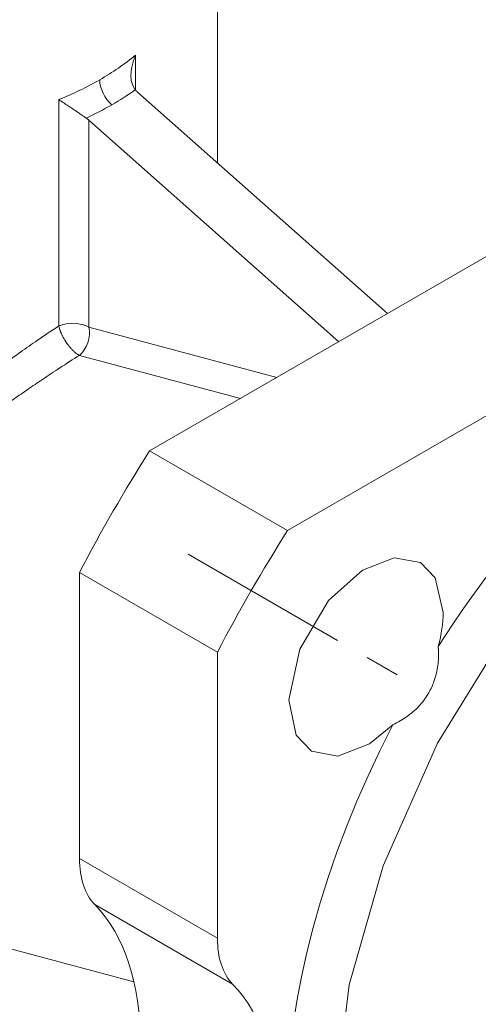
# Model space of a CAD drawing. Header units: millimetres. Extents: x 0 to 594, y 0 to 420.
# Tile 14 of 21: x 511 to 531, y 192 to 235. Entities that reach past the tile are written whole.
import ezdxf

# ---------------------------------------------------------------- set-up
doc = ezdxf.new("R2010")
doc.units = ezdxf.units.MM
doc.linetypes.add('K5LT_AXLED', pattern=[12, 7.5, -1.5, 1.5, -1.5])
doc.linetypes.add('K5LT_THIN', pattern=[0])
doc.layers.add('Системный слой (1)', color=7, linetype='Continuous', true_color=0x6c6c6c)

# ---------------------------------------------------------------- blocks, each defined once
blk = doc.blocks.new('U139')
at = {"layer": 'Системный слой (1)', "color": 7, "linetype": 'K5LT_THIN', "lineweight": 18, "true_color": 0xffffff}
for p, q in [((527.455, 211.293), (526.067, 210.757)), ((528.6, 211.087), (527.455, 211.293)), ((529.243, 210.418), (528.6, 211.087)), ((526.067, 210.757), (524.595, 209.424)), ((529.583, 208.913), (529.243, 210.418)), ((524.595, 209.424), (523.348, 207.316)), ((523.348, 207.316), (522.866, 205.101)), ((522.866, 205.101), (523.184, 203.57)), ((526.383, 203.191), (527.4, 204.02)), ((523.184, 203.57), (523.85, 202.86)), ((524.994, 202.655), (526.383, 203.191)), ((523.85, 202.86), (524.994, 202.655))]:
    blk.add_line(p, q, dxfattribs=at)
blk = doc.blocks.new('U146')
at = {"layer": 'Системный слой (1)', "color": 7, "linetype": 'K5LT_THIN', "lineweight": 18, "true_color": 0xffffff}
for p, q in [((532.405, 208.198), (529.34, 203.215)), ((529.34, 203.215), (526.968, 197.865)), ((526.968, 197.865), (525.495, 192.683)), ((525.495, 192.683), (524.903, 188.017))]:
    blk.add_line(p, q, dxfattribs=at)
blk = doc.blocks.new('U195')
at = {"layer": 'Системный слой (1)', "color": 7, "linetype": 'K5LT_THIN', "lineweight": 18, "true_color": 0xffffff}
for p, q in [((516.077, 232.899), (516.185, 233.183)), ((515.981, 232.312), (516.006, 232.607)), ((516.006, 232.607), (516.077, 232.899)), ((516, 232.08), (515.981, 232.312)), ((516.062, 231.864), (516, 232.08)), ((516.175, 231.679), (516.062, 231.864))]:
    blk.add_line(p, q, dxfattribs=at)

msp = doc.modelspace()

# ---------------------------------------------------------------- linework, layer by layer
at = {"layer": 'Системный слой (1)', "color": 7, "linetype": 'K5LT_THIN', "lineweight": 18, "true_color": 0xffffff}
for p, q in [((519.7516, 228.4957), (519.7516, 250.6167)), ((554.8786, 237.9307), (516.7997, 215.9459)), ((560.889, 234.4606), (522.8101, 212.4758)), ((516.1847, 231.6682), (516.1847, 233.1826)), ((512.8403, 221.3881), (512.8403, 231.2517)), ((527.1593, 221.927), (516.2737, 231.5797)), ((514.1524, 221.3367), (514.1524, 230.355)), ((525.038, 220.7022), (514.1524, 230.355)), ((514.1524, 221.3367), (522.338, 219.1434)), ((513.7366, 220.1089), (520.7536, 218.2286)), ((522.8101, 212.4758), (516.7997, 215.9459)), ((513.7421, 210.6499), (513.7421, 198.1847)), ((519.7525, 207.1798), (513.7421, 210.6499)), ((519.7525, 207.1798), (519.7525, 194.7146)), ((519.7525, 194.7146), (513.7421, 198.1847)), ((520.4154, 192.7174), (514.405, 196.1875)), ((507.3124, 195.1782), (516.1162, 192.8192))]:
    msp.add_line(p, q, dxfattribs=at)
at = {"layer": 'Системный слой (1)', "color": 30, "linetype": 'K5LT_AXLED', "lineweight": 18, "true_color": 0xff8000}
msp.add_line((518.4821, 211.4439), (527.9566, 205.9738), dxfattribs=at)
at = {"layer": 'Системный слой (1)', "color": 7, "linetype": 'K5LT_THIN', "lineweight": 18, "true_color": 0xffffff}
for centre, major_axis, ratio, start_param, end_param in [((502.2516, 243.3063), (-17.0203, 5.7984), 0.7017912, -3.6923137, -3.5567638), ((502.2516, 243.3063), (-17.0203, 5.7984), 0.7017912, -3.8278635, -3.6923137), ((515.3331, 231.7062), (-0.5, 0.866), 0.5773503, 0.7853982, 2.0943951), ((502.0686, 242.6232), (-18.0651, 5.7139), 0.6979017, -3.7097314, -3.6279397), ((516.9809, 231.988), (-0.9765, 0.3089), 0.6979017, 0.8511092, 1.0026575), ((502.0686, 242.6232), (-18.0651, 5.7139), 0.6979017, -3.7915232, -3.7097314), ((513.4453, 229.9467), (-0.9765, 0.3089), 0.6979017, 4.1442502, 4.2957985), ((513.4453, 220.9284), (-1, 0), 0.5773503, 3.9269908, 5.3622373), ((513.4453, 220.9284), (-0.2588, -0.9659), 0.7071068, 0.7723726, 2.186276), ((541.8496, 197.9527), (-13.5, -23.3827), 0.5773503, 3.9269908, 4.6393431), ((535.8392, 201.4228), (-20.625, -35.7235), 0.5773503, 4.638196, 4.786582), ((541.8496, 197.9527), (-20.625, -35.7235), 0.5773503, 4.638196, 4.786582), ((526.2246, 206.9738), (2.375, 4.1136), 0.5773503, 5.1401551, 5.4977871), ((541.8496, 197.9527), (-13.5, -23.3827), 0.5773503, 4.7854349, 6.2101394), ((517.2776, 200.226), (-2.5, -4.3301), 0.5773503, 5.4977871, 6.1201556), ((505.7871, 184.0722), (7.5, 12.9904), 0.5773503, 4.8754187, 6.1201556), ((523.288, 196.7559), (-2.5, -4.3301), 0.5773503, 5.4977871, 6.1201556), ((511.7975, 180.6021), (7.5, 12.9904), 0.5773503, 4.8754187, 6.1201556)]:
    msp.add_ellipse(centre, major_axis=major_axis, ratio=ratio, start_param=start_param, end_param=end_param, dxfattribs=at)
for points, knots in [([(514.0376, 230.445), (513.9757, 230.4878), (513.8564, 230.5696), (513.691, 230.682), (513.5661, 230.7665), (513.4503, 230.8445), (513.3499, 230.9121), (513.2113, 231.0052), (513.0377, 231.1213), (512.9078, 231.2074), (512.8403, 231.2517)], [0, 0, 0, 0, 1.5810077, 2.9329176, 3.9923484, 4.6780289, 5.8803385, 6.6446349, 8.5029508, 11, 11, 11, 11]), ([(512.8403, 221.3881), (512.5357, 221.1889), (511.9825, 220.818), (511.2384, 220.2985), (510.6263, 219.8588), (510.075, 219.4538), (509.5102, 219.0297), (508.9427, 218.5939), (508.3722, 218.1464), (507.7662, 217.6609), (507.0822, 217.0999), (506.2857, 216.4277), (505.4238, 215.6754), (504.4955, 214.8332), (503.6453, 214.0266), (502.9486, 213.3341), (502.5773, 212.9515), (502.4302, 212.7974)], [0, 0, 0, 0, 1.5060019, 2.6944957, 3.5743713, 4.4400158, 5.3421542, 6.2940477, 7.1935794, 8.1399217, 9.2986058, 10.6388996, 12.2384797, 13.8578487, 15.7207642, 17.0842098, 18, 18, 18, 18]), ([(513.7366, 220.1089), (513.7235, 220.1154), (513.7045, 220.1257), (513.6791, 220.141), (513.6614, 220.1523), (513.6453, 220.163), (513.6308, 220.1732), (513.6178, 220.1825), (513.6077, 220.19), (513.5993, 220.1963), (513.5871, 220.2057), (513.5726, 220.2172), (513.5569, 220.2301), (513.5455, 220.2396), (513.5344, 220.2492), (513.5233, 220.2589), (513.5122, 220.2688), (513.5007, 220.2792), (513.489, 220.2901), (513.4768, 220.3017), (513.4642, 220.3139), (513.4511, 220.3267), (513.4379, 220.34), (513.4246, 220.3536), (513.4113, 220.3675), (513.398, 220.3817), (513.3847, 220.3962), (513.3715, 220.4108), (513.3586, 220.4253), (513.3462, 220.4395), (513.3344, 220.4534), (513.3232, 220.4666), (513.3125, 220.4795), (513.3023, 220.4919), (513.2925, 220.5042), (513.2826, 220.5165), (513.2676, 220.5355), (513.2491, 220.5595), (513.2333, 220.5807), (513.2195, 220.5995), (513.2062, 220.6179), (513.1881, 220.6435), (513.1698, 220.6701), (513.1496, 220.7003), (513.1263, 220.7362), (513.1003, 220.7779), (513.0733, 220.8228), (513.0471, 220.8689), (513.0228, 220.9134), (513.0019, 220.9538), (512.9798, 220.9981), (512.9615, 221.037), (512.9458, 221.0722), (512.9324, 221.1032), (512.9203, 221.1324), (512.9059, 221.1695), (512.8948, 221.1992), (512.8852, 221.227), (512.8795, 221.2442), (512.8747, 221.259), (512.8701, 221.2736), (512.8568, 221.3179), (512.847, 221.356), (512.8403, 221.3881)], [0, 0, 0, 0, 2.5069493, 3.6030459, 4.6812481, 5.742243, 6.516468, 7.285635, 8.0343657, 8.3100113, 8.7675324, 10.1702617, 10.8404422, 11.4953925, 12.130241, 12.760305, 13.3960049, 14.0423715, 14.7155627, 15.4048258, 16.1268074, 16.8656256, 17.6210966, 18.3764361, 19.1324417, 19.8890929, 20.64703, 21.4057668, 22.1442592, 22.8617394, 23.537362, 24.1919688, 24.8046378, 25.3964149, 25.967244, 26.5380347, 27.1282238, 28.6168898, 29.8316992, 29.9789406, 31.1330761, 32.270387, 33.3332484, 34.5719615, 36.146741, 37.8803556, 39.7967658, 41.7368344, 43.5696641, 45.2739574, 46.6897772, 49.0246514, 50.0811199, 51.0715873, 52.8990904, 53.7587129, 55.7882311, 56.7235145, 57.3902398, 58.0452312, 58.6919395, 59.3424662, 64, 64, 64, 64]), ([(513.7366, 220.1089), (513.4567, 219.9317), (512.9234, 219.5884), (512.1699, 219.0886), (511.5058, 218.6378), (510.9163, 218.2298), (510.3533, 217.8333), (509.7804, 217.4233), (509.113, 216.9372), (508.3223, 216.3489), (507.3959, 215.6409), (506.416, 214.8683), (505.4181, 214.0529), (504.4122, 213.1977), (503.4648, 212.3522), (502.6421, 211.5763), (502.1728, 211.1095), (501.97, 210.9021)], [0, 0, 0, 0, 1.2200429, 2.2879322, 3.1763226, 4.0023562, 4.7585455, 5.5381668, 6.4191353, 7.5991441, 8.9440622, 10.4941003, 12.0257539, 13.6060817, 15.3739314, 16.8381906, 18, 18, 18, 18]), ([(527.4003, 204.0196), (527.5061, 204.0695), (527.7129, 204.1774), (528.0053, 204.3644), (528.2718, 204.5725), (528.49, 204.7798), (528.6593, 204.9712), (528.8136, 205.1722), (528.9583, 205.3977), (529.0895, 205.6538), (529.2015, 205.9296), (529.2967, 206.2492), (529.3534, 206.5623), (529.3767, 206.8085), (529.3874, 207.0348), (529.3849, 207.2348), (529.3746, 207.3876), (529.3708, 207.4326)], [0, 0, 0, 0, 1.5032228, 2.9866444, 4.434184, 5.8254381, 6.8364988, 7.7002974, 9.0629976, 10.259102, 11.3788482, 12.8684389, 14.5189682, 15.4441742, 16.0346164, 17.4195973, 18, 18, 18, 18])]:
    msp.add_open_spline(points, degree=3, knots=knots, dxfattribs=at)

# ---------------------------------------------------------------- block references
at = {"layer": 'Системный слой (1)'}
for name in ['U195', 'U146', 'U139']:
    msp.add_blockref(name, (0, 0), dxfattribs=at)

doc.saveas('drawing.dxf')
